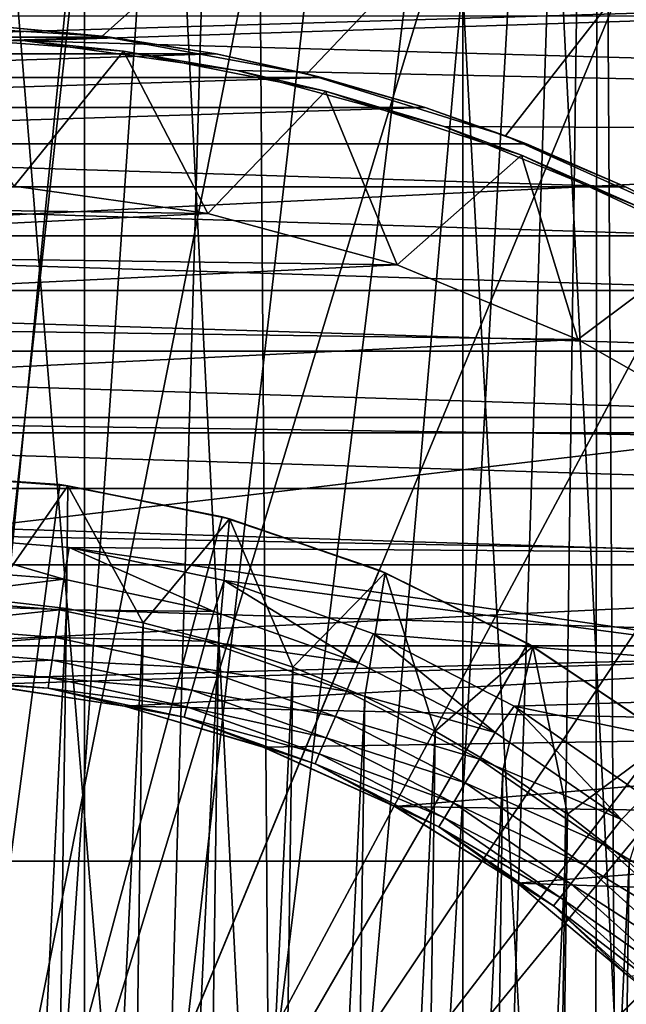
# Model space of a CAD drawing. Header units: metres. Extents: x -105 to 105, y -68 to 103.
# Tile 168 of 256: x 0.26 to 1.5, y -2.2 to -0.18. Entities that reach past the tile are written whole.
import ezdxf

# ---------------------------------------------------------------- set-up
doc = ezdxf.new("R2010")
doc.units = ezdxf.units.M
doc.layers.add('solid_FIT-BATH-150_SW0001', color=7, linetype='CONTINUOUS')
doc.layers.add('solid_FIT-BATH-150_SW0001_01', color=7, linetype='CONTINUOUS')

msp = doc.modelspace()

# ---------------------------------------------------------------- linework, layer by layer
at = {"layer": 'solid_FIT-BATH-150_SW0001'}
for points in [[(3, -33.664112, 59.796501), (-3, 21.43195, 59.796501), (-1.503199, 21.284964, 59.796501)], [(3, -33.664112, 59.796501), (-3, -33.664112, 59.796501), (-3, 21.43195, 59.796501)], [(0, -3.714112, 38.063175), (0.824052, 4.654139, 37.916401), (-0.000139, 4.694614, 37.916401)], [(0.390148, -11.412099, -35.886429), (0.390148, 3.983875, -35.886429), (-0.390148, 3.983875, -35.886429)], [(0.390148, -11.412099, -35.886429), (-0.390148, 3.983875, -35.886429), (-0.390148, -11.412099, -35.886429)], [(8.545594, -0.173658, -36.203499), (-8.851851, -1.029615, -36.203499), (-8.545556, -0.173567, -36.203499)], [(0.442624, -0.217042, 7.89597), (0.222518, -0.196241, 7.89597), (-0.442634, -0.217043, 7.89597)], [(0.222518, -0.196241, 7.89597), (0.426617, -0.215023, 15.807095), (0, -0.189112, 15.807361)], [(0.442624, -0.217042, 7.89597), (-0.442634, -0.217043, 7.89597), (-0.660385, -0.25153, 7.89597)], [(0.660371, -0.251528, 7.89597), (0.442624, -0.217042, 7.89597), (-0.660385, -0.25153, 7.89597)], [(0.268666, -0.224504, 19.907827), (0.049223, -0.214458, 9.707827), (-0.170415, -0.218328, 19.907827)], [(0.660371, -0.251528, 7.89597), (-0.660385, -0.25153, 7.89597), (-0.876594, -0.299923, 7.89597)], [(0.876577, -0.299919, 7.89597), (0.660371, -0.251528, 7.89597), (-0.876594, -0.299923, 7.89597)], [(0.876577, -0.299919, 7.89597), (-0.876594, -0.299923, 7.89597), (-1.089641, -0.361787, 7.89597)], [(1.089622, -0.36178, 7.89597), (0.876577, -0.299919, 7.89597), (-1.089641, -0.361787, 7.89597)], [(1.089622, -0.36178, 7.89597), (-1.089641, -0.361787, 7.89597), (-1.297453, -0.4366, 7.89597)], [(1.297432, -0.436592, 7.89597), (1.089622, -0.36178, 7.89597), (-1.297453, -0.4366, 7.89597)], [(1.500939, -0.524712, 7.89597), (-1.297453, -0.4366, 7.89597), (-1.50096, -0.524722, 7.89597)], [(1.500939, -0.524712, 7.89597), (1.297432, -0.436592, 7.89597), (-1.297453, -0.4366, 7.89597)], [(1.698467, -0.625304, 7.89597), (-1.50096, -0.524722, 7.89597), (-1.698488, -0.625315, 7.89597)], [(1.698467, -0.625304, 7.89597), (1.500939, -0.524712, 7.89597), (-1.50096, -0.524722, 7.89597)], [(0.643474, -0.579488, 9.407826), (-0.946327, -0.657289, 9.407826), (-0.554848, -0.562594, 9.407826)], [(1.888587, -0.737775, 7.89597), (-1.698488, -0.625315, 7.89597), (-1.888607, -0.737788, 7.89597)], [(1.888587, -0.737775, 7.89597), (1.698467, -0.625304, 7.89597), (-1.698488, -0.625315, 7.89597)], [(1.032091, -0.685169, 9.407826), (-1.321586, -0.79981, 9.407826), (-0.946327, -0.657289, 9.407826)], [(2.072088, -0.862519, 7.89597), (-1.888607, -0.737788, 7.89597), (-2.072107, -0.862533, 7.89597)], [(2.072088, -0.862519, 7.89597), (1.888587, -0.737775, 7.89597), (-1.888607, -0.737788, 7.89597)], [(1.403163, -0.838197, 9.407826), (-1.675971, -0.988163, 9.407826), (-1.321586, -0.79981, 9.407826)], [(2.247062, -0.998173, 7.89597), (-2.072107, -0.862533, 7.89597), (-2.247079, -0.998187, 7.89597)], [(2.247062, -0.998173, 7.89597), (2.072088, -0.862519, 7.89597), (-2.072107, -0.862533, 7.89597)], [(2.412864, -1.144423, 7.89597), (-2.247079, -0.998187, 7.89597), (-2.412879, -1.144437, 7.89597)], [(2.412864, -1.144423, 7.89597), (2.247062, -0.998173, 7.89597), (-2.247079, -0.998187, 7.89597)], [(8.851866, -1.029661, -36.203499), (-9.072252, -1.909691, -36.203499), (-8.851851, -1.029615, -36.203499)], [(2.569791, -1.301356, 7.89597), (-2.412879, -1.144437, 7.89597), (-2.569803, -1.301369, 7.89597)], [(2.569791, -1.301356, 7.89597), (2.412864, -1.144423, 7.89597), (-2.412879, -1.144437, 7.89597)], [(2.716034, -1.467164, 7.89597), (-2.569803, -1.301369, 7.89597), (-2.716043, -1.467176, 7.89597)], [(2.716034, -1.467164, 7.89597), (2.569791, -1.301356, 7.89597), (-2.569803, -1.301369, 7.89597)], [(-0.117702, -1.542361, 7.89597), (2.716034, -1.467164, 7.89597), (-2.716043, -1.467176, 7.89597)], [(9.20529, -2.806192, -36.203499), (-9.205288, -2.806178, -36.203499), (-9.072252, -1.909691, -36.203499)]]:
    msp.add_3dface(points, dxfattribs=at)
at = {"layer": 'solid_FIT-BATH-150_SW0001_01'}
for points in [[(3, -33.664112, 59.796501), (-1.503199, 21.284964, 59.796501), (0, 21.235888, 59.796501)], [(3, -33.664112, 59.796501), (0, 21.235888, 59.796501), (1.506204, 21.28516, 59.796501)], [(3, 18.675392, 72.796501), (-3, -33.664112, 72.796501), (3, -33.664112, 72.796501)], [(-3, 18.675392, 72.796501), (-3, -33.664112, 72.796501), (3, 18.675392, 72.796501)], [(0, -3.714112, 38.063175), (1.640308, 4.533073, 37.916401), (0.824052, 4.654139, 37.916401)], [(0, -3.714112, 38.063175), (2.440766, 4.332585, 37.916401), (1.640308, 4.533073, 37.916401)], [(0, -3.714112, 38.063175), (3.21772, 4.054605, 37.916401), (2.440766, 4.332585, 37.916401)], [(0, -3.714112, 38.063175), (3.963685, 3.701808, 37.916401), (3.21772, 4.054605, 37.916401)], [(1.167, -11.333182, -35.886429), (1.167, 3.904959, -35.886429), (0.390148, 3.983875, -35.886429)], [(1.167, -11.333182, -35.886429), (0.390148, 3.983875, -35.886429), (0.390148, -11.412099, -35.886429)], [(1.932351, -11.175858, -35.886429), (1.932351, 3.747634, -35.886429), (1.167, 3.904959, -35.886429)], [(1.932351, -11.175858, -35.886429), (1.167, 3.904959, -35.886429), (1.167, -11.333182, -35.886429)], [(0, -3.714112, 38.063175), (4.671479, 3.277595, 37.916401), (3.963685, 3.701808, 37.916401)], [(0, -3.714112, 38.063175), (5.334285, 2.786048, 37.916401), (4.671479, 3.277595, 37.916401)], [(0.13332, -2.220065, -15.203499), (0, 3.235888, -15.203499), (0.726775, 3.197742, -15.203499)], [(0.354378, -2.256641, -15.203499), (0.13332, -2.220065, -15.203499), (0.726775, 3.197742, -15.203499)], [(0.567391, -2.325612, -15.203499), (0.354378, -2.256641, -15.203499), (0.726775, 3.197742, -15.203499)], [(0.768195, -2.42575, -15.203499), (0.567391, -2.325612, -15.203499), (0.726775, 3.197742, -15.203499)], [(0.768195, -2.42575, -15.203499), (0.726775, 3.197742, -15.203499), (1.444917, 3.08396, -15.203499)], [(0.951763, -2.554796, -15.203499), (0.768195, -2.42575, -15.203499), (1.444917, 3.08396, -15.203499)], [(1.113716, -2.709401, -15.203499), (0.951763, -2.554796, -15.203499), (1.444917, 3.08396, -15.203499)], [(1.250995, -2.886487, -15.203499), (1.113716, -2.709401, -15.203499), (1.444917, 3.08396, -15.203499)], [(1.360543, -3.082546, -15.203499), (1.250995, -2.886487, -15.203499), (1.444917, 3.08396, -15.203499)], [(1.439396, -3.292277, -15.203499), (1.360543, -3.082546, -15.203499), (1.444917, 3.08396, -15.203499)], [(1.486136, -3.510839, -15.203499), (1.439396, -3.292277, -15.203499), (1.444917, 3.08396, -15.203499)], [(1.486136, -3.510839, -15.203499), (1.444917, 3.08396, -15.203499), (2.147351, 2.895805, -15.203499)], [(2.147351, -10.324029, -15.203499), (1.444917, -10.512184, -15.203499), (2.147351, 2.895805, -15.203499)], [(1.499852, -3.735208, -15.203499), (2.147351, 2.895805, -15.203499), (1.444917, -10.512184, -15.203499)], [(1.486136, -3.510839, -15.203499), (2.147351, 2.895805, -15.203499), (1.499852, -3.735208, -15.203499)], [(0, -3.714112, 38.063175), (5.94572, 2.231903, 37.916401), (5.334285, 2.786048, 37.916401)], [(0, -0.189112, 15.807361), (0.426617, -0.215023, 15.807095), (3.685249, 2.69447, 15.858294)], [(0, 1.250214, 15.833521), (0, -0.189112, 15.807361), (3.685249, 2.69447, 15.858294)], [(0.426617, -0.215023, 15.807095), (0.846947, -0.292372, 15.805733), (3.685249, 2.69447, 15.858294)], [(0.846947, -0.292372, 15.805733), (1.254824, -0.42002, 15.803334), (3.685249, 2.69447, 15.858294)], [(1.254824, -0.42002, 15.803334), (1.644311, -0.596121, 15.800032), (3.685249, 2.69447, 15.858294)], [(0, -3.714112, 38.063175), (6.499896, 1.620495, 37.916401), (5.94572, 2.231903, 37.916401)], [(0, -3.714112, 38.063175), (6.991475, 0.957714, 37.916401), (6.499896, 1.620495, 37.916401)], [(0, -3.714112, 38.063175), (7.415724, 0.249941, 37.916401), (6.991475, 0.957714, 37.916401)], [(0, -3.714112, 38.063175), (7.768558, -0.496009, 37.916401), (7.415724, 0.249941, 37.916401)], [(-0.170415, -0.218328, 19.907827), (-7.44925, 0.16756, 19.907827), (7.52844, 0.011848, 19.907827)], [(0.268666, -0.224504, 19.907827), (-0.170415, -0.218328, 19.907827), (7.52844, 0.011848, 19.907827)], [(0.268666, -0.224504, 19.907827), (7.52844, 0.011848, 19.907827), (7.733637, -0.434262, 19.907827)], [(8.851866, -1.029661, -36.203499), (-8.851851, -1.029615, -36.203499), (8.545594, -0.173658, -36.203499)], [(0.442624, -0.217042, 7.89597), (0.426617, -0.215023, 15.807095), (0.222518, -0.196241, 7.89597)], [(0.245598, -0.523603, 9.407826), (0.049223, -0.214458, 9.707827), (0.470462, -0.245875, 9.707827)], [(0.268666, -0.224504, 19.907827), (0.470462, -0.245875, 9.707827), (0.049223, -0.214458, 9.707827)], [(0.660371, -0.251528, 7.89597), (0.846947, -0.292372, 15.805733), (0.426617, -0.215023, 15.807095)], [(0.660371, -0.251528, 7.89597), (0.426617, -0.215023, 15.807095), (0.442624, -0.217042, 7.89597)], [(0.703932, -0.285638, 19.907827), (0.470462, -0.245875, 9.707827), (0.268666, -0.224504, 19.907827)], [(0.703932, -0.285638, 19.907827), (0.268666, -0.224504, 19.907827), (7.733637, -0.434262, 19.907827)], [(0.643474, -0.579488, 9.407826), (0.245598, -0.523603, 9.407826), (0.470462, -0.245875, 9.707827)], [(0.643474, -0.579488, 9.407826), (0.470462, -0.245875, 9.707827), (0.885263, -0.327918, 9.707827)], [(0.703932, -0.285638, 19.907827), (0.885263, -0.327918, 9.707827), (0.470462, -0.245875, 9.707827)], [(0.876577, -0.299919, 7.89597), (0.846947, -0.292372, 15.805733), (0.660371, -0.251528, 7.89597)], [(1.128539, -0.40108, 19.907827), (0.885263, -0.327918, 9.707827), (0.703932, -0.285638, 19.907827)], [(1.128539, -0.40108, 19.907827), (0.703932, -0.285638, 19.907827), (7.733637, -0.434262, 19.907827)], [(1.089622, -0.36178, 7.89597), (1.254824, -0.42002, 15.803334), (0.846947, -0.292372, 15.805733)], [(1.089622, -0.36178, 7.89597), (0.846947, -0.292372, 15.805733), (0.876577, -0.299919, 7.89597)], [(1.032091, -0.685169, 9.407826), (0.643474, -0.579488, 9.407826), (0.885263, -0.327918, 9.707827)], [(1.032091, -0.685169, 9.407826), (0.885263, -0.327918, 9.707827), (1.287292, -0.459442, 9.707827)], [(1.128539, -0.40108, 19.907827), (1.287292, -0.459442, 9.707827), (0.885263, -0.327918, 9.707827)], [(1.297432, -0.436592, 7.89597), (1.254824, -0.42002, 15.803334), (1.089622, -0.36178, 7.89597)], [(1.534613, -0.56857, 19.907827), (1.287292, -0.459442, 9.707827), (1.128539, -0.40108, 19.907827)], [(1.534613, -0.56857, 19.907827), (1.128539, -0.40108, 19.907827), (7.733637, -0.434262, 19.907827)], [(1.500939, -0.524712, 7.89597), (1.644311, -0.596121, 15.800032), (1.254824, -0.42002, 15.803334)], [(1.500939, -0.524712, 7.89597), (1.254824, -0.42002, 15.803334), (1.297432, -0.436592, 7.89597)], [(1.403163, -0.838197, 9.407826), (1.032091, -0.685169, 9.407826), (1.287292, -0.459442, 9.707827)], [(1.403163, -0.838197, 9.407826), (1.287292, -0.459442, 9.707827), (1.669809, -0.638118, 9.707827)], [(1.534613, -0.56857, 19.907827), (1.669809, -0.638118, 9.707827), (1.287292, -0.459442, 9.707827)], [(0, -3.714112, 38.063175), (8.046577, -1.272952, 37.916401), (7.768558, -0.496009, 37.916401)], [(0.643474, -0.579488, 9.407826), (-0.554848, -0.562594, 9.407826), (0.245598, -0.523603, 9.407826)], [(1.698467, -0.625304, 7.89597), (1.644311, -0.596121, 15.800032), (1.500939, -0.524712, 7.89597)], [(1.032091, -0.685169, 9.407826), (-0.946327, -0.657289, 9.407826), (0.643474, -0.579488, 9.407826)], [(1.752108, -1.036468, 9.407826), (1.403163, -0.838197, 9.407826), (1.669809, -0.638118, 9.707827)], [(1.403163, -0.838197, 9.407826), (-1.321586, -0.79981, 9.407826), (1.032091, -0.685169, 9.407826)], [(1.752108, -1.036468, 9.407826), (-1.675971, -0.988163, 9.407826), (1.403163, -0.838197, 9.407826)], [(0.035291, -1.239426, 9.407826), (-1.675971, -0.988163, 9.407826), (1.752108, -1.036468, 9.407826)], [(9.072257, -1.909717, -36.203499), (-9.072252, -1.909691, -36.203499), (8.851866, -1.029661, -36.203499)], [(0.035291, -1.239426, 9.407826), (1.752108, -1.036468, 9.407826), (2.074447, -1.277588, 9.407826)], [(0.339713, -1.136401, 35.345589), (0, -1.114112, 35.345589), (0.018283, -1.114176, 31.657827)], [(0, -3.714112, 36.907825), (0, -1.114112, 35.345589), (0.339713, -1.136401, 35.345589)], [(0.355977, -1.138597, 31.657827), (0.018283, -1.114176, 31.657827), (0.193098, -1.372137, 31.907827)], [(0.339713, -1.136401, 35.345589), (0.018283, -1.114176, 31.657827), (0.355977, -1.138597, 31.657827)], [(0, -3.714112, 36.907825), (0.339713, -1.136401, 35.345589), (0.672566, -1.202607, 35.345589)], [(0.355977, -1.138597, 31.657827), (0.193098, -1.372137, 31.907827), (0.353023, -1.390853, 31.907827)], [(0.672566, -1.202607, 35.345589), (0.339713, -1.136401, 35.345589), (0.355977, -1.138597, 31.657827)], [(0.355977, -1.138597, 31.657827), (0.353023, -1.390853, 31.907827), (0.510423, -1.420213, 31.907827)], [(0.687635, -1.206691, 31.657827), (0.355977, -1.138597, 31.657827), (0.510423, -1.420213, 31.907827)], [(0.672566, -1.202607, 35.345589), (0.355977, -1.138597, 31.657827), (0.687635, -1.206691, 31.657827)], [(0, -3.714112, 36.907825), (0.672566, -1.202607, 35.345589), (0.995129, -1.312088, 35.345589)], [(0.687635, -1.206691, 31.657827), (0.510423, -1.420213, 31.907827), (0.665554, -1.460377, 31.907827)], [(0.687635, -1.206691, 31.657827), (0.665554, -1.460377, 31.907827), (0.818, -1.511101, 31.907827)], [(0.995129, -1.312088, 35.345589), (0.672566, -1.202607, 35.345589), (0.687635, -1.206691, 31.657827)], [(1.007632, -1.317306, 31.657827), (0.687635, -1.206691, 31.657827), (0.818, -1.511101, 31.907827)], [(0.995129, -1.312088, 35.345589), (0.687635, -1.206691, 31.657827), (1.007632, -1.317306, 31.657827)], [(0.347935, -1.330803, 9.400379), (0.033874, -1.305778, 9.400379), (0.035291, -1.239426, 9.407826)], [(0.358869, -1.265298, 9.407826), (0.035291, -1.239426, 9.407826), (2.074447, -1.277588, 9.407826)], [(0.347935, -1.330803, 9.400379), (0.035291, -1.239426, 9.407826), (0.358869, -1.265298, 9.407826)], [(0, -3.714112, 38.063175), (8.247094, -2.073346, 37.916401), (8.046577, -1.272952, 37.916401)], [(0.656042, -1.396607, 9.400379), (0.347935, -1.330803, 9.400379), (0.358869, -1.265298, 9.407826)], [(0.358869, -1.265298, 9.407826), (2.074447, -1.277588, 9.407826), (2.363497, -1.556904, 9.407826)], [(0.677018, -1.333513, 9.407826), (0.358869, -1.265298, 9.407826), (2.363497, -1.556904, 9.407826)], [(0.656042, -1.396607, 9.400379), (0.358869, -1.265298, 9.407826), (0.677018, -1.333513, 9.407826)], [(0, -3.714112, 36.907825), (0.995129, -1.312088, 35.345589), (1.300216, -1.46257, 35.345589)], [(0.032981, -1.369266, 9.378234), (0.033874, -1.305778, 9.400379), (0.347935, -1.330803, 9.400379)], [(1.300216, -1.46257, 35.345589), (0.995129, -1.312088, 35.345589), (1.007632, -1.317306, 31.657827)], [(0.338762, -1.393632, 9.378234), (0.032981, -1.369266, 9.378234), (0.347935, -1.330803, 9.400379)], [(0.338762, -1.393632, 9.378234), (0.347935, -1.330803, 9.400379), (0.656042, -1.396607, 9.400379)], [(0.952925, -1.502065, 9.400379), (0.656042, -1.396607, 9.400379), (0.677018, -1.333513, 9.407826)], [(0.983239, -1.442878, 9.407826), (0.677018, -1.333513, 9.407826), (2.363497, -1.556904, 9.407826)], [(0.952925, -1.502065, 9.400379), (0.677018, -1.333513, 9.407826), (0.983239, -1.442878, 9.407826)], [(1.007632, -1.317306, 31.657827), (0.818, -1.511101, 31.907827), (0.965946, -1.57183, 31.907827)], [(1.007632, -1.317306, 31.657827), (0.965946, -1.57183, 31.907827), (1.110078, -1.642949, 31.907827)], [(1.310542, -1.468565, 31.657827), (1.007632, -1.317306, 31.657827), (1.110078, -1.642949, 31.907827)], [(1.300216, -1.46257, 35.345589), (1.007632, -1.317306, 31.657827), (1.310542, -1.468565, 31.657827)], [(0.03218, -1.426227, 9.342502), (0.032981, -1.369266, 9.378234), (0.338762, -1.393632, 9.378234)], [(0.127358, -6.060585, 31.907827), (0.353023, -1.390853, 31.907827), (0.193098, -1.372137, 31.907827)], [(0.330533, -1.450001, 9.342502), (0.03218, -1.426227, 9.342502), (0.338762, -1.393632, 9.378234)], [(0.127358, -6.060585, 31.907827), (0.287697, -6.046366, 31.907827), (0.353023, -1.390853, 31.907827)], [(0.287697, -6.046366, 31.907827), (0.510423, -1.420213, 31.907827), (0.353023, -1.390853, 31.907827)], [(0.330533, -1.450001, 9.342502), (0.338762, -1.393632, 9.378234), (0.638748, -1.457701, 9.378234)], [(0.638748, -1.457701, 9.378234), (0.338762, -1.393632, 9.378234), (0.656042, -1.396607, 9.400379)], [(0.638748, -1.457701, 9.378234), (0.656042, -1.396607, 9.400379), (0.952925, -1.502065, 9.400379)], [(0.03151, -1.473799, 9.294979), (0.03218, -1.426227, 9.342502), (0.330533, -1.450001, 9.342502)], [(0.287697, -6.046366, 31.907827), (0.445829, -6.021435, 31.907827), (0.510423, -1.420213, 31.907827)], [(0.445829, -6.021435, 31.907827), (0.665554, -1.460377, 31.907827), (0.510423, -1.420213, 31.907827)], [(0.32366, -1.497078, 9.294979), (0.03151, -1.473799, 9.294979), (0.330533, -1.450001, 9.342502)], [(0.32366, -1.497078, 9.294979), (0.330533, -1.450001, 9.342502), (0.623231, -1.512514, 9.342502)], [(0.623231, -1.512514, 9.342502), (0.330533, -1.450001, 9.342502), (0.638748, -1.457701, 9.378234)], [(1.233502, -1.645371, 9.400379), (0.952925, -1.502065, 9.400379), (0.983239, -1.442878, 9.407826)], [(1.272111, -1.59112, 9.407826), (0.983239, -1.442878, 9.407826), (2.363497, -1.556904, 9.407826)], [(1.233502, -1.645371, 9.400379), (0.983239, -1.442878, 9.407826), (1.272111, -1.59112, 9.407826)], [(-0.117702, -1.542361, 7.89597), (0.178735, -1.546531, 7.89597), (2.716034, -1.467164, 7.89597)], [(0, -3.714112, 36.907825), (1.300216, -1.46257, 35.345589), (1.582536, -1.651206, 35.345589)], [(0.031007, -1.509591, 9.238052), (0.03151, -1.473799, 9.294979), (0.32366, -1.497078, 9.294979)], [(0.178735, -1.546531, 7.89597), (0.47232, -1.591018, 7.89597), (2.716034, -1.467164, 7.89597)], [(0.445829, -6.021435, 31.907827), (0.602028, -5.985639, 31.907827), (0.665554, -1.460377, 31.907827)], [(0.47232, -1.591018, 7.89597), (2.851681, -1.642145, 7.89597), (2.716034, -1.467164, 7.89597)], [(0.602028, -5.985639, 31.907827), (0.818, -1.511101, 31.907827), (0.665554, -1.460377, 31.907827)], [(0.623231, -1.512514, 9.342502), (0.638748, -1.457701, 9.378234), (0.927804, -1.560378, 9.378234)], [(0.927804, -1.560378, 9.378234), (0.638748, -1.457701, 9.378234), (0.952925, -1.502065, 9.400379)], [(1.310542, -1.468565, 31.657827), (1.110078, -1.642949, 31.907827), (1.249369, -1.723805, 31.907827)], [(1.310542, -1.468565, 31.657827), (1.249369, -1.723805, 31.907827), (1.38194, -1.813403, 31.907827)], [(1.582536, -1.651206, 35.345589), (1.300216, -1.46257, 35.345589), (1.310542, -1.468565, 31.657827)], [(1.591228, -1.657903, 31.657827), (1.310542, -1.468565, 31.657827), (1.38194, -1.813403, 31.907827)], [(1.582536, -1.651206, 35.345589), (1.310542, -1.468565, 31.657827), (1.591228, -1.657903, 31.657827)], [(0.030695, -1.531806, 9.174582), (0.031007, -1.509591, 9.238052), (0.318489, -1.532499, 9.238052)], [(0.318489, -1.532499, 9.238052), (0.031007, -1.509591, 9.238052), (0.32366, -1.497078, 9.294979)], [(0.318489, -1.532499, 9.238052), (0.32366, -1.497078, 9.294979), (0.610272, -1.558291, 9.294979)], [(0.610272, -1.558291, 9.294979), (0.32366, -1.497078, 9.294979), (0.623231, -1.512514, 9.342502)], [(0.602028, -5.985639, 31.907827), (0.755849, -5.939211, 31.907827), (0.818, -1.511101, 31.907827)], [(0.610272, -1.558291, 9.294979), (0.623231, -1.512514, 9.342502), (0.905266, -1.612697, 9.342502)], [(0.905266, -1.612697, 9.342502), (0.623231, -1.512514, 9.342502), (0.927804, -1.560378, 9.378234)], [(0.755849, -5.939211, 31.907827), (0.965946, -1.57183, 31.907827), (0.818, -1.511101, 31.907827)], [(0.927804, -1.560378, 9.378234), (0.952925, -1.502065, 9.400379), (1.233502, -1.645371, 9.400379)], [(0.31528, -1.554483, 9.174582), (0.030695, -1.531806, 9.174582), (0.318489, -1.532499, 9.238052)], [(0.17893, -1.546484, 9.107826), (0.030695, -1.531806, 9.174582), (0.31528, -1.554483, 9.174582)], [(0.31528, -1.554483, 9.174582), (0.318489, -1.532499, 9.238052), (0.600522, -1.592734, 9.238052)], [(0.600522, -1.592734, 9.238052), (0.318489, -1.532499, 9.238052), (0.610272, -1.558291, 9.294979)], [(0.472422, -1.591038, 9.107826), (0.178735, -1.546531, 7.89597), (0.17893, -1.546484, 9.107826)], [(0.472422, -1.591038, 9.107826), (0.47232, -1.591018, 7.89597), (0.178735, -1.546531, 7.89597)], [(0.472422, -1.591038, 9.107826), (0.17893, -1.546484, 9.107826), (0.31528, -1.554483, 9.174582)], [(0.594471, -1.614111, 9.174582), (0.31528, -1.554483, 9.174582), (0.600522, -1.592734, 9.238052)], [(0.472422, -1.591038, 9.107826), (0.31528, -1.554483, 9.174582), (0.594471, -1.614111, 9.174582)], [(1.272111, -1.59112, 9.407826), (2.363497, -1.556904, 9.407826), (2.614884, -1.869637, 9.407826)], [(0.600522, -1.592734, 9.238052), (0.610272, -1.558291, 9.294979), (0.886442, -1.656391, 9.294979)], [(0.886442, -1.656391, 9.294979), (0.610272, -1.558291, 9.294979), (0.905266, -1.612697, 9.342502)], [(0.755849, -5.939211, 31.907827), (0.905452, -5.882655, 31.907827), (0.965946, -1.57183, 31.907827)], [(0.905266, -1.612697, 9.342502), (0.927804, -1.560378, 9.378234), (1.200985, -1.699906, 9.378234)], [(0.905452, -5.882655, 31.907827), (1.110078, -1.642949, 31.907827), (0.965946, -1.57183, 31.907827)], [(1.200985, -1.699906, 9.378234), (0.927804, -1.560378, 9.378234), (1.233502, -1.645371, 9.400379)], [(0.47232, -1.591018, 7.89597), (0.757336, -1.675271, 7.89597), (2.851681, -1.642145, 7.89597)], [(0.757114, -1.675141, 9.107826), (0.757336, -1.675271, 7.89597), (0.47232, -1.591018, 7.89597)], [(0.757114, -1.675141, 9.107826), (0.47232, -1.591018, 7.89597), (0.472422, -1.591038, 9.107826)], [(0.757114, -1.675141, 9.107826), (0.472422, -1.591038, 9.107826), (0.594471, -1.614111, 9.174582)], [(0.594471, -1.614111, 9.174582), (0.600522, -1.592734, 9.238052), (0.87228, -1.689266, 9.238052)], [(0.87228, -1.689266, 9.238052), (0.600522, -1.592734, 9.238052), (0.886442, -1.656391, 9.294979)], [(1.492974, -1.824073, 9.400379), (1.233502, -1.645371, 9.400379), (1.272111, -1.59112, 9.407826)], [(1.539229, -1.775967, 9.407826), (1.272111, -1.59112, 9.407826), (2.614884, -1.869637, 9.407826)], [(1.492974, -1.824073, 9.400379), (1.272111, -1.59112, 9.407826), (1.539229, -1.775967, 9.407826)], [(0.86349, -1.709671, 9.174582), (0.594471, -1.614111, 9.174582), (0.87228, -1.689266, 9.238052)], [(0.757114, -1.675141, 9.107826), (0.594471, -1.614111, 9.174582), (0.86349, -1.709671, 9.174582)], [(0.886442, -1.656391, 9.294979), (0.905266, -1.612697, 9.342502), (1.171811, -1.748835, 9.342502)], [(1.171811, -1.748835, 9.342502), (0.905266, -1.612697, 9.342502), (1.200985, -1.699906, 9.378234)], [(0, -3.714112, 36.907825), (1.582536, -1.651206, 35.345589), (1.838655, -1.875811, 35.345589)], [(0.757336, -1.675271, 7.89597), (1.02759, -1.797248, 7.89597), (2.851681, -1.642145, 7.89597)], [(0.87228, -1.689266, 9.238052), (0.886442, -1.656391, 9.294979), (1.147445, -1.789699, 9.294979)], [(1.147445, -1.789699, 9.294979), (0.886442, -1.656391, 9.294979), (1.171811, -1.748835, 9.342502)], [(0.905452, -5.882655, 31.907827), (1.051534, -5.815601, 31.907827), (1.110078, -1.642949, 31.907827)], [(1.02759, -1.797248, 7.89597), (2.976416, -1.825652, 7.89597), (2.851681, -1.642145, 7.89597)], [(1.051534, -5.815601, 31.907827), (1.249369, -1.723805, 31.907827), (1.110078, -1.642949, 31.907827)], [(1.200985, -1.699906, 9.378234), (1.233502, -1.645371, 9.400379), (1.492974, -1.824073, 9.400379)], [(1.591228, -1.657903, 31.657827), (1.38194, -1.813403, 31.907827), (1.508513, -1.912292, 31.907827)], [(1.027702, -1.797225, 9.107826), (0.757336, -1.675271, 7.89597), (0.757114, -1.675141, 9.107826)], [(1.027702, -1.797225, 9.107826), (0.757114, -1.675141, 9.107826), (0.86349, -1.709671, 9.174582)], [(1.027702, -1.797225, 9.107826), (1.02759, -1.797248, 7.89597), (0.757336, -1.675271, 7.89597)], [(0.86349, -1.709671, 9.174582), (0.87228, -1.689266, 9.238052), (1.129113, -1.820445, 9.238052)], [(1.129113, -1.820445, 9.238052), (0.87228, -1.689266, 9.238052), (1.147445, -1.789699, 9.294979)], [(1.117735, -1.839527, 9.174582), (0.86349, -1.709671, 9.174582), (1.129113, -1.820445, 9.238052)], [(1.027702, -1.797225, 9.107826), (0.86349, -1.709671, 9.174582), (1.117735, -1.839527, 9.174582)], [(1.171811, -1.748835, 9.342502), (1.200985, -1.699906, 9.378234), (1.453617, -1.873898, 9.378234)], [(1.453617, -1.873898, 9.378234), (1.200985, -1.699906, 9.378234), (1.492974, -1.824073, 9.400379)], [(1.051534, -5.815601, 31.907827), (1.193048, -5.738679, 31.907827), (1.249369, -1.723805, 31.907827)], [(1.193048, -5.738679, 31.907827), (1.38194, -1.813403, 31.907827), (1.249369, -1.723805, 31.907827)], [(1.147445, -1.789699, 9.294979), (1.171811, -1.748835, 9.342502), (1.418306, -1.918601, 9.342502)], [(1.418306, -1.918601, 9.342502), (1.171811, -1.748835, 9.342502), (1.453617, -1.873898, 9.378234)], [(1.726901, -2.035115, 9.400379), (1.492974, -1.824073, 9.400379), (1.539229, -1.775967, 9.407826)], [(1.279146, -1.955018, 9.107826), (1.02759, -1.797248, 7.89597), (1.027702, -1.797225, 9.107826)], [(1.02759, -1.797248, 7.89597), (1.27895, -1.954895, 7.89597), (2.976416, -1.825652, 7.89597)], [(1.279146, -1.955018, 9.107826), (1.27895, -1.954895, 7.89597), (1.02759, -1.797248, 7.89597)], [(1.279146, -1.955018, 9.107826), (1.027702, -1.797225, 9.107826), (1.117735, -1.839527, 9.174582)], [(1.129113, -1.820445, 9.238052), (1.147445, -1.789699, 9.294979), (1.388815, -1.955935, 9.294979)], [(1.388815, -1.955935, 9.294979), (1.147445, -1.789699, 9.294979), (1.418306, -1.918601, 9.342502)], [(1.193048, -5.738679, 31.907827), (1.328075, -5.652843, 31.907827), (1.38194, -1.813403, 31.907827)], [(1.328075, -5.652843, 31.907827), (1.508513, -1.912292, 31.907827), (1.38194, -1.813403, 31.907827)], [(1.117735, -1.839527, 9.174582), (1.129113, -1.820445, 9.238052), (1.366627, -1.984024, 9.238052)], [(1.352855, -2.001458, 9.174582), (1.117735, -1.839527, 9.174582), (1.366627, -1.984024, 9.238052)], [(1.279146, -1.955018, 9.107826), (1.117735, -1.839527, 9.174582), (1.352855, -2.001458, 9.174582)], [(1.366627, -1.984024, 9.238052), (1.129113, -1.820445, 9.238052), (1.388815, -1.955935, 9.294979)], [(1.27895, -1.954895, 7.89597), (3.088879, -2.015772, 7.89597), (2.976416, -1.825652, 7.89597)], [(1.453617, -1.873898, 9.378234), (1.492974, -1.824073, 9.400379), (1.726901, -2.035115, 9.400379)], [(0, -3.714112, 36.907825), (1.838655, -1.875811, 35.345589), (2.062801, -2.131439, 35.345589)], [(1.418306, -1.918601, 9.342502), (1.453617, -1.873898, 9.378234), (1.681377, -2.079377, 9.378234)], [(1.681377, -2.079377, 9.378234), (1.453617, -1.873898, 9.378234), (1.726901, -2.035115, 9.400379)], [(9.20529, -2.806192, -36.203499), (-9.072252, -1.909691, -36.203499), (9.072257, -1.909717, -36.203499)], [(1.328075, -5.652843, 31.907827), (1.457348, -5.557565, 31.907827), (1.508513, -1.912292, 31.907827)], [(1.388815, -1.955935, 9.294979), (1.418306, -1.918601, 9.342502), (1.640533, -2.119087, 9.342502)], [(1.640533, -2.119087, 9.342502), (1.418306, -1.918601, 9.342502), (1.681377, -2.079377, 9.378234)], [(1.457348, -5.557565, 31.907827), (1.628138, -2.019548, 31.907827), (1.508513, -1.912292, 31.907827)], [(1.27895, -1.954895, 7.89597), (1.50693, -2.145776, 7.89597), (3.088879, -2.015772, 7.89597)], [(1.506762, -2.145579, 9.107826), (1.50693, -2.145776, 7.89597), (1.27895, -1.954895, 7.89597)], [(1.506762, -2.145579, 9.107826), (1.27895, -1.954895, 7.89597), (1.279146, -1.955018, 9.107826)], [(1.506762, -2.145579, 9.107826), (1.279146, -1.955018, 9.107826), (1.352855, -2.001458, 9.174582)], [(1.366627, -1.984024, 9.238052), (1.388815, -1.955935, 9.294979), (1.606422, -2.152253, 9.294979)], [(1.606422, -2.152253, 9.294979), (1.388815, -1.955935, 9.294979), (1.640533, -2.119087, 9.342502)], [(1.352855, -2.001458, 9.174582), (1.366627, -1.984024, 9.238052), (1.580757, -2.177206, 9.238052)], [(1.564828, -2.192693, 9.174582), (1.352855, -2.001458, 9.174582), (1.580757, -2.177206, 9.238052)], [(1.506762, -2.145579, 9.107826), (1.352855, -2.001458, 9.174582), (1.564828, -2.192693, 9.174582)], [(1.580757, -2.177206, 9.238052), (1.366627, -1.984024, 9.238052), (1.606422, -2.152253, 9.294979)], [(1.457348, -5.557565, 31.907827), (1.57991, -5.453731, 31.907827), (1.628138, -2.019548, 31.907827)], [(0, -3.714112, 38.063175), (8.368211, -2.889663, 37.916401), (8.247094, -2.073346, 37.916401)], [(0, -3.714112, 36.907825), (2.062801, -2.131439, 35.345589), (2.251579, -2.41396, 35.345589)]]:
    msp.add_3dface(points, dxfattribs=at)

doc.saveas('drawing.dxf')
